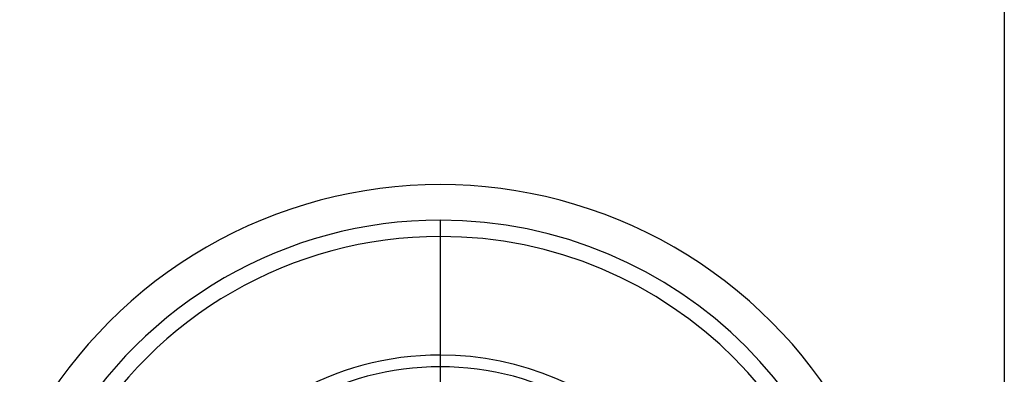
# Model space of a CAD drawing. Header units: millimetres. Extents: x -50 to 1, y 0 to 191.
# Tile 104 of 151: x -46.63 to -40, y 159.92 to 162.31. Entities that reach past the tile are written whole.
import ezdxf

# ---------------------------------------------------------------- set-up
doc = ezdxf.new("R2010")
doc.units = ezdxf.units.MM
doc.layers.add('MAIN-1', color=7, linetype='Continuous')
doc.layers.add('MAIN-2', color=7, linetype='Continuous')

msp = doc.modelspace()

# ---------------------------------------------------------------- linework, layer by layer
at = {"layer": 'MAIN-1'}
for radius, start, end in [(3.15, 0, 180.00002), (2.91, 89.99998, 270.00002), (2.91, 270.00002, 89.99998)]:
    msp.add_arc((-43.8, 158.05), radius, start, end, dxfattribs=at)
at = {"layer": 'MAIN-2'}
for p, q in [((-40, 166.05), (-40, 149.55)), ((-43.8, 160.96), (-43.8, 159.9199)), ((-43.8, 160.96), (-43.8, 160.96)), ((-43.8, 160.96), (-43.8, 159.5836)), ((-43.8, 160.96), (-43.8, 160.96)), ((-43.8, 160.85), (-43.8, 160.85)), ((-43.8, 160.85), (-43.8, 160.05)), ((-43.8, 160.85), (-43.8, 160.85)), ((-43.8, 160.85), (-43.8, 160.05)), ((-43.8, 160.05), (-43.8, 160.05)), ((-43.8, 160.05), (-43.8, 160.05))]:
    msp.add_line(p, q, dxfattribs=at)
for radius, start, end in [(3.15, 0, 180.00002), (2.8, 89.99998, 270.00002), (2.8, 270.00002, 89.99998), (2, 89.99998, 270.00002), (2, 270.00002, 89.99998), (1.9208, 0, 180.00002)]:
    msp.add_arc((-43.8, 158.05), radius, start, end, dxfattribs=at)

doc.saveas('drawing.dxf')
